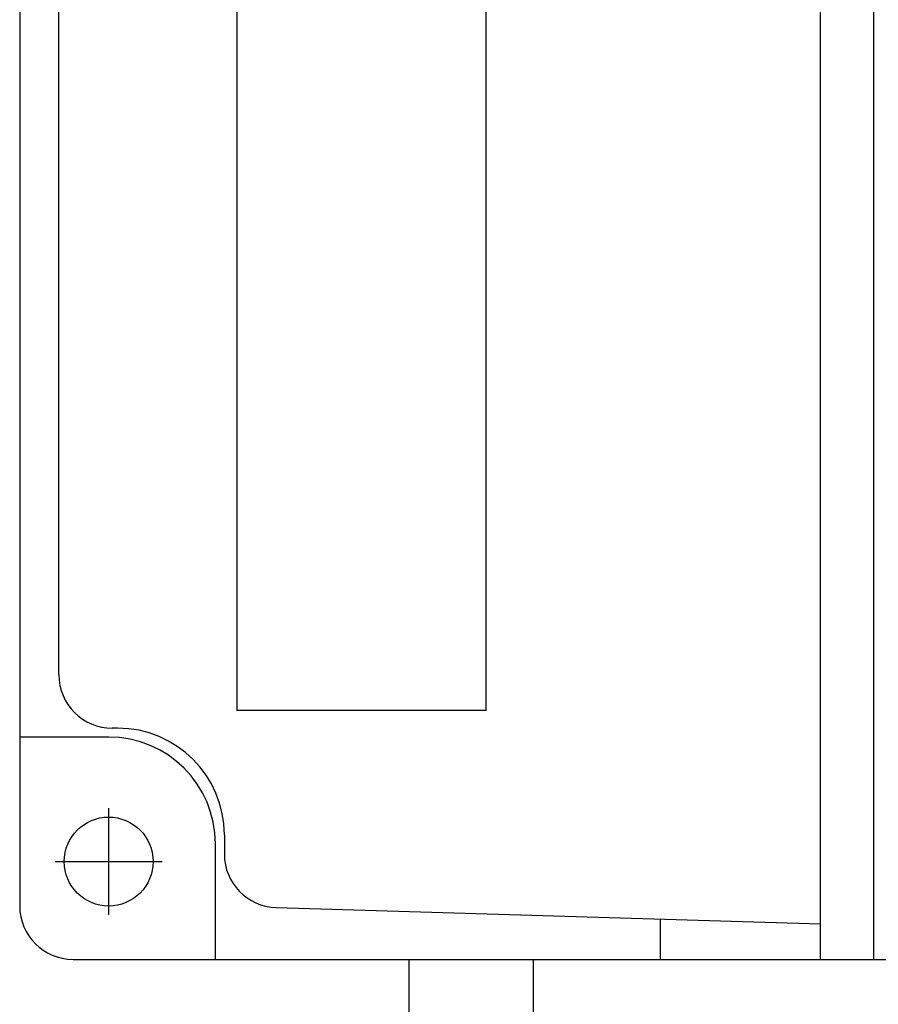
# Model space of a CAD drawing. Extents: x -21 to 1900, y -28 to 1322.
# Tile 7 of 21: x 263 to 287, y 1137 to 1165. Entities that reach past the tile are written whole.
import ezdxf

# ---------------------------------------------------------------- set-up
doc = ezdxf.new("R2010")
doc.units = 0
doc.header["$LTSCALE"] = 2
doc.header["$MEASUREMENT"] = 0
doc.layers.get('0').update_dxf_attribs({"linetype": 'CONTINUOUS'})
doc.layers.add('001', color=7, linetype='CONTINUOUS')
doc.layers.add('002', color=7, linetype='CONTINUOUS')

msp = doc.modelspace()

# ---------------------------------------------------------------- linework, layer by layer
for p, q in [((274.20056, 1138.53054), (274.20056, 1125.35505)), ((277.70056, 1138.53054), (277.70056, 1124.40071))]:
    msp.add_line(p, q)
at = {"layer": '001', "color": 2}
for p, q in [((285.76928, 1138.53054), (285.76928, 1218.53054)), ((287.26928, 1138.53054), (287.26928, 1218.53054)), ((263.26928, 1217.03054), (263.26928, 1140.03054)), ((269.36928, 1182.03054), (269.36928, 1145.53054)), ((276.36928, 1182.03054), (276.36928, 1145.53054)), ((264.36928, 1146.53054), (264.36928, 1176.53054)), ((276.36928, 1145.53054), (269.36928, 1145.53054)), ((266.01928, 1145.03054), (265.86928, 1145.03054)), ((265.76928, 1144.78054), (263.26928, 1144.78054)), ((269.01928, 1142.03054), (269.01928, 1141.48643)), ((268.76928, 1138.53054), (268.76928, 1141.78054)), ((270.47453, 1139.9871), (285.76928, 1139.53054)), ((281.26928, 1139.66181), (281.26928, 1138.53054)), ((264.76928, 1138.53054), (316.76928, 1138.53054))]:
    msp.add_line(p, q, dxfattribs=at)
msp.add_circle((265.76928, 1141.28054), 1.25, dxfattribs=at)
for centre, radius, start, end in [((265.86928, 1146.53054), 1.5, 180, 270), ((266.01928, 1142.03054), 3, 0, 90), ((265.76928, 1141.78054), 3, 0, 90), ((270.51928, 1141.48643), 1.5, 180, 268.290186), ((264.76928, 1140.03054), 1.5, 180, 270)]:
    msp.add_arc(centre, radius, start, end, dxfattribs=at)
at = {"layer": '002', "color": 3}
for p, q in [((265.76928, 1139.78054), (265.76928, 1142.78054)), ((264.26928, 1141.28054), (267.26928, 1141.28054))]:
    msp.add_line(p, q, dxfattribs=at)

doc.saveas('drawing.dxf')
